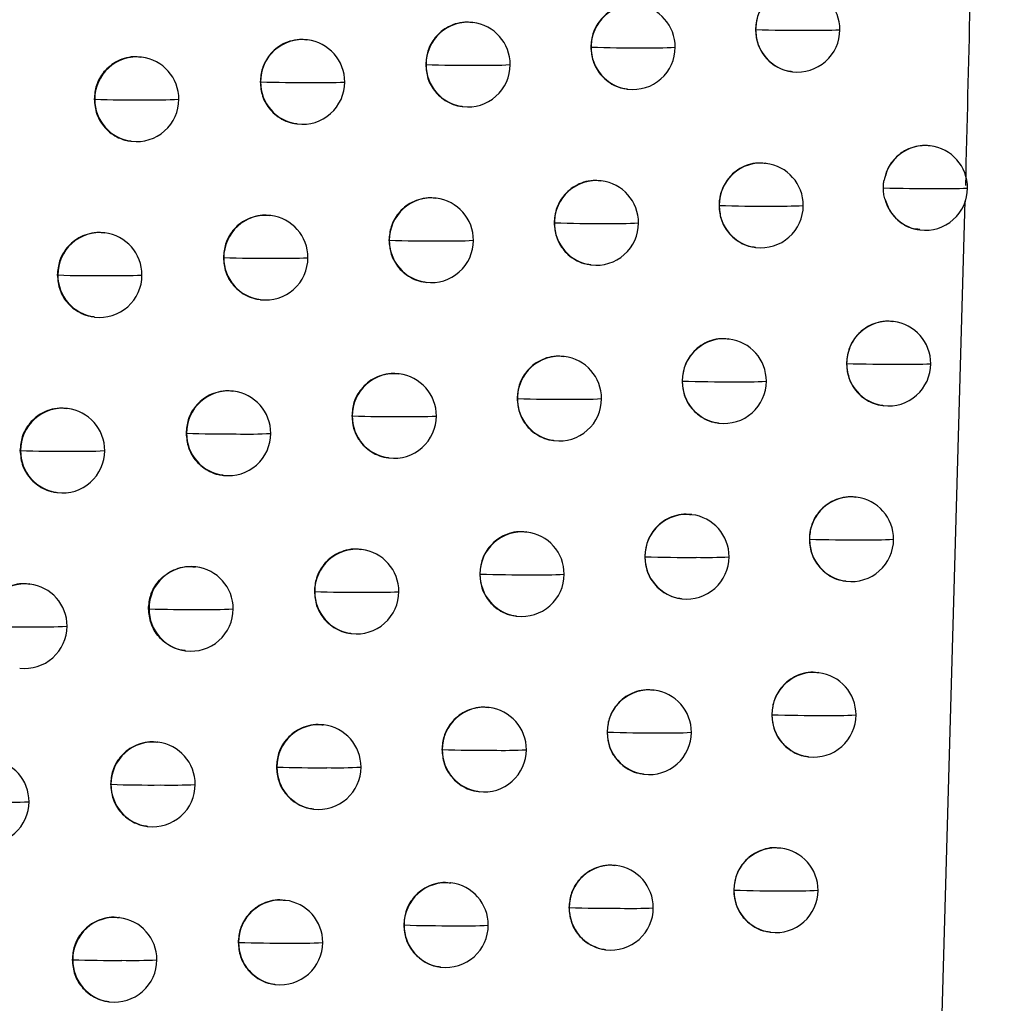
# Model space of a CAD drawing. Header units: millimetres. Extents: x 25 to 1229, y -261 to 1180.
# Tile 73 of 224: x 258 to 269, y 336 to 348. Entities that reach past the tile are written whole.
import ezdxf

# ---------------------------------------------------------------- set-up
doc = ezdxf.new("R2010")
doc.units = ezdxf.units.MM

msp = doc.modelspace()

# ---------------------------------------------------------------- linework, layer by layer
at = {"color": 7, "linetype": 'Continuous', "lineweight": 25}
for p, q in [((262.952, 347.809), (262.944, 347.81)), ((266.29, 347.724), (266.291, 347.724)), ((260.999, 347.604), (260.991, 347.605)), ((264.345, 347.518), (264.347, 347.518)), ((259.04, 347.399), (259.032, 347.4)), ((262.395, 347.313), (262.398, 347.312)), ((266.72, 347.229), (266.726, 347.228)), ((260.44, 347.108), (260.445, 347.107)), ((264.776, 347.022), (264.782, 347.022)), ((258.48, 346.904), (258.486, 346.903)), ((258.486, 346.903), (258.486, 346.903)), ((262.827, 346.817), (262.833, 346.816)), ((260.873, 346.612), (260.88, 346.611)), ((258.914, 346.407), (258.921, 346.406)), ((268.354, 346.352), (268.345, 346.354)), ((266.414, 346.146), (266.405, 346.147)), ((264.469, 345.94), (264.461, 345.941)), ((262.519, 345.734), (262.511, 345.735)), ((265.859, 345.649), (265.86, 345.649)), ((268.486, 335.845), (268.768, 345.704)), ((260.564, 345.529), (260.556, 345.53)), ((263.912, 345.444), (263.915, 345.443)), ((258.604, 345.325), (258.596, 345.326)), ((268.229, 345.36), (268.235, 345.36)), ((261.961, 345.238), (261.965, 345.238)), ((266.288, 345.154), (266.295, 345.153)), ((260.005, 345.033), (260.01, 345.033)), ((264.343, 344.948), (264.35, 344.947)), ((258.044, 344.829), (258.05, 344.828)), ((258.05, 344.828), (258.05, 344.829)), ((262.393, 344.742), (262.4, 344.741)), ((260.438, 344.537), (260.445, 344.536)), ((258.478, 344.333), (258.485, 344.332)), ((267.919, 344.278), (267.911, 344.279)), ((265.978, 344.072), (265.97, 344.073)), ((264.032, 343.866), (264.023, 343.867)), ((267.365, 343.782), (267.365, 343.782)), ((262.08, 343.66), (262.072, 343.661)), ((265.423, 343.576), (265.424, 343.575)), ((260.124, 343.456), (260.117, 343.457)), ((263.475, 343.37), (263.478, 343.369)), ((267.794, 343.286), (267.8, 343.285)), ((258.163, 343.251), (258.156, 343.252)), ((261.523, 343.164), (261.526, 343.164)), ((265.852, 343.08), (265.859, 343.079)), ((259.565, 342.96), (259.57, 342.959)), ((263.906, 342.874), (263.913, 342.873)), ((257.603, 342.756), (257.609, 342.755)), ((257.609, 342.755), (257.609, 342.755)), ((261.955, 342.668), (261.961, 342.668)), ((259.998, 342.464), (260.005, 342.463)), ((258.038, 342.259), (258.044, 342.259)), ((267.48, 342.205), (267.472, 342.206)), ((265.537, 341.999), (265.529, 342)), ((263.59, 341.793), (263.582, 341.794)), ((266.926, 341.709), (266.926, 341.709)), ((261.638, 341.588), (261.63, 341.589)), ((264.982, 341.503), (264.983, 341.502)), ((259.681, 341.383), (259.673, 341.384)), ((263.033, 341.297), (263.036, 341.297)), ((267.355, 341.213), (267.361, 341.212)), ((257.719, 341.179), (257.711, 341.18)), ((261.08, 341.092), (261.084, 341.091)), ((265.412, 341.007), (265.418, 341.006)), ((259.121, 340.887), (259.126, 340.887)), ((263.464, 340.801), (263.471, 340.8)), ((261.512, 340.596), (261.519, 340.595)), ((259.555, 340.391), (259.562, 340.39)), ((267.036, 340.133), (267.028, 340.134)), ((265.093, 339.927), (265.084, 339.928)), ((263.144, 339.721), (263.136, 339.722)), ((266.482, 339.637), (266.482, 339.636)), ((261.19, 339.516), (261.182, 339.517)), ((264.536, 339.43), (264.538, 339.43)), ((259.232, 339.311), (259.224, 339.312)), ((262.587, 339.225), (262.59, 339.225)), ((266.911, 339.141), (266.917, 339.14)), ((260.632, 339.02), (260.636, 339.019)), ((264.967, 338.935), (264.974, 338.934)), ((258.673, 338.816), (258.678, 338.815)), ((263.018, 338.729), (263.025, 338.728)), ((261.065, 338.524), (261.071, 338.523)), ((259.106, 338.319), (259.113, 338.318)), ((266.588, 338.062), (266.58, 338.063)), ((264.643, 337.856), (264.635, 337.857)), ((262.693, 337.65), (262.685, 337.651)), ((266.033, 337.565), (266.034, 337.565)), ((260.739, 337.445), (260.731, 337.446)), ((264.087, 337.359), (264.089, 337.359)), ((258.779, 337.241), (258.772, 337.242)), ((262.136, 337.154), (262.139, 337.154)), ((266.463, 337.07), (266.469, 337.069)), ((260.18, 336.949), (260.185, 336.949)), ((264.517, 336.863), (264.524, 336.863)), ((258.22, 336.745), (258.225, 336.744)), ((258.225, 336.744), (258.225, 336.744)), ((262.567, 336.658), (262.574, 336.657)), ((260.613, 336.453), (260.62, 336.452)), ((258.654, 336.249), (258.66, 336.248))]:
    msp.add_line(p, q, dxfattribs=at)
at = {"color": 7, "linetype": 'Continuous', "lineweight": 25, "flags": 128}
for points in [[(260.01, 345.033), (260.01, 345.033), (260.01, 345.033), (260.01, 345.033), (260.01, 345.033), (260.01, 345.033), (260.01, 345.033), (260.01, 345.033), (260.01, 345.033)], [(259.57, 342.959), (259.57, 342.959), (259.57, 342.959), (259.57, 342.959), (259.57, 342.959), (259.57, 342.959), (259.57, 342.959), (259.57, 342.959), (259.57, 342.959)], [(259.126, 340.887), (259.126, 340.887), (259.126, 340.887), (259.126, 340.887), (259.126, 340.887), (259.126, 340.887), (259.126, 340.887), (259.126, 340.887), (259.126, 340.887)], [(258.678, 338.815), (258.678, 338.815), (258.678, 338.815), (258.678, 338.815), (258.678, 338.815), (258.678, 338.815), (258.678, 338.815), (258.678, 338.815), (258.678, 338.815)]]:
    msp.add_lwpolyline(points, dxfattribs=at)
at = {"color": 7, "linetype": 'Continuous', "lineweight": 25}
for centre, radius, start, end in [((266.788, 347.727), 0.497, 83.4434, 180.2058), ((266.786, 347.724), 0.5, 359.8115, 83.1656), ((264.845, 347.52), 0.497, 83.4435, 180.2168), ((264.842, 347.518), 0.5, 359.8177, 83.1656), ((262.896, 347.315), 0.497, 83.4436, 180.2298), ((262.893, 347.312), 0.5, 359.828, 83.1656), ((266.794, 363.619), 15.902, 268.1887, 270.3989), ((266.796, 347.723), 0.505, 179.779, 179.8513), ((266.787, 347.72), 0.496, 179.5404, 262.9184), ((266.786, 347.724), 0.5, 263.1656, 359.8115), ((267.017, 353.368), 5.651, 268.8603, 272.7261), ((260.942, 347.11), 0.497, 83.4437, 180.2439), ((260.939, 347.107), 0.5, 359.8417, 83.1656), ((264.842, 362.529), 15.019, 268.1128, 270.4213), ((264.853, 347.517), 0.505, 179.79, 179.8513), ((264.844, 347.514), 0.496, 179.5403, 262.9184), ((264.842, 347.518), 0.5, 263.1656, 359.8177), ((265.067, 353.098), 5.589, 268.8276, 272.8224), ((258.983, 346.905), 0.497, 83.4438, 180.2584), ((258.98, 346.903), 0.5, 359.8581, 83.1656), ((262.885, 361.763), 14.459, 268.0712, 270.4361), ((262.904, 347.311), 0.505, 179.803, 179.8513), ((262.895, 347.308), 0.496, 179.5403, 262.9184), ((262.893, 347.312), 0.5, 263.1656, 359.828), ((263.111, 352.935), 5.631, 268.8169, 272.8666), ((260.923, 361.271), 14.171, 268.0641, 270.4432), ((260.95, 347.106), 0.505, 179.8171, 179.8513), ((260.941, 347.103), 0.496, 179.5403, 262.9184), ((260.939, 347.107), 0.5, 263.1656, 359.8417), ((261.151, 352.873), 5.774, 268.8274, 272.8597), ((258.957, 361.033), 14.138, 268.0914, 270.4422), ((258.982, 346.899), 0.496, 179.5403, 262.9185), ((258.98, 346.903), 0.5, 263.1656, 359.8581), ((259.186, 352.919), 6.024, 268.8585, 272.8025), ((268.297, 345.86), 0.496, 83.3673, 169.8649), ((268.294, 345.856), 0.5, 359.8098, 83.1656), ((266.357, 345.652), 0.497, 83.4434, 180.2082), ((266.354, 345.649), 0.5, 359.8122, 83.1656), ((264.412, 345.446), 0.497, 83.4435, 180.2196), ((264.409, 345.443), 0.5, 359.8192, 83.1656), ((268.309, 362.693), 16.844, 268.269, 270.3756), ((268.294, 345.856), 0.5, 263.1656, 359.8098), ((268.53, 351.614), 5.766, 268.897, 272.626), ((262.462, 345.24), 0.497, 83.4436, 180.2327), ((262.459, 345.238), 0.5, 359.8301, 83.1656), ((268.295, 345.85), 0.494, 194.5749, 263.0343), ((266.36, 361.245), 15.604, 268.1616, 270.4063), ((266.365, 345.648), 0.505, 179.7815, 179.8513), ((266.356, 345.645), 0.496, 179.5404, 262.9184), ((266.354, 345.649), 0.5, 263.1656, 359.8122), ((266.584, 351.252), 5.611, 268.847, 272.7624), ((260.507, 345.035), 0.497, 83.4437, 180.2468), ((260.504, 345.033), 0.5, 359.8442, 83.1656), ((264.407, 360.244), 14.808, 268.0934, 270.4269), ((264.42, 345.442), 0.505, 179.7928, 179.8513), ((264.411, 345.439), 0.496, 179.5403, 262.9184), ((264.409, 345.443), 0.5, 263.1656, 359.8192), ((264.633, 351.006), 5.571, 268.8191, 272.8471), ((258.547, 344.831), 0.497, 83.4438, 180.2612), ((258.544, 344.828), 0.5, 359.8608, 83.1656), ((262.449, 359.543), 14.313, 268.0588, 270.4402), ((262.47, 345.236), 0.505, 179.8059, 179.8513), ((262.461, 345.234), 0.496, 179.5403, 262.9184), ((262.459, 345.238), 0.5, 263.1656, 359.8301), ((262.676, 350.861), 5.631, 268.8127, 272.8811), ((260.487, 359.103), 14.078, 268.058, 270.4457), ((260.506, 345.029), 0.496, 179.5403, 262.9184), ((260.504, 345.033), 0.5, 263.1656, 359.8442), ((260.715, 350.815), 5.79, 268.8269, 272.8651), ((258.519, 358.91), 14.09, 268.091, 270.4433), ((258.546, 344.825), 0.496, 179.5403, 262.9185), ((258.544, 344.828), 0.5, 263.1656, 359.8608), ((258.749, 350.876), 6.056, 268.8611, 272.7998), ((267.863, 343.784), 0.497, 83.4433, 180.2013), ((267.86, 343.782), 0.5, 359.8097, 83.1656), ((265.921, 343.578), 0.497, 83.4434, 180.2108), ((265.918, 343.575), 0.5, 359.8131, 83.1656), ((263.975, 343.372), 0.497, 83.4435, 180.2224), ((263.972, 343.369), 0.5, 359.8209, 83.1656), ((267.872, 360.17), 16.395, 268.2301, 270.3873), ((267.871, 343.781), 0.505, 179.7746, 179.8513), ((267.862, 343.778), 0.496, 179.5404, 262.9184), ((267.86, 343.782), 0.5, 263.1656, 359.8097), ((268.094, 349.477), 5.703, 268.8797, 272.6718), ((262.024, 343.166), 0.497, 83.4436, 180.2356), ((262.021, 343.164), 0.5, 359.8324, 83.1656), ((265.922, 358.898), 15.33, 268.1363, 270.4133), ((265.929, 343.574), 0.505, 179.784, 179.8513), ((265.92, 343.571), 0.496, 179.5404, 262.9184), ((265.918, 343.575), 0.5, 263.1656, 359.8131), ((266.146, 349.144), 5.577, 268.8349, 272.7959), ((260.068, 342.962), 0.497, 83.4437, 180.2497), ((260.065, 342.959), 0.5, 359.8468, 83.1656), ((263.968, 357.976), 14.615, 268.0755, 270.4323), ((263.983, 343.368), 0.505, 179.7956, 179.8513), ((263.974, 343.365), 0.496, 179.5403, 262.9184), ((263.972, 343.369), 0.5, 263.1656, 359.8209), ((264.194, 348.919), 5.558, 268.8117, 272.8696), ((258.107, 342.757), 0.497, 83.4438, 180.2638), ((258.104, 342.755), 0.5, 359.8635, 83.1656), ((262.009, 357.337), 14.181, 268.0478, 270.4439), ((262.032, 343.163), 0.505, 179.8088, 179.8513), ((262.023, 343.16), 0.496, 179.5403, 262.9184), ((262.021, 343.164), 0.5, 263.1656, 359.8324), ((262.236, 348.791), 5.635, 268.8093, 272.8935), ((260.046, 356.946), 13.995, 268.0531, 270.448), ((260.067, 342.955), 0.496, 179.5403, 262.9184), ((260.065, 342.959), 0.5, 263.1656, 359.8468), ((260.274, 348.76), 5.81, 268.827, 272.8687), ((258.077, 356.797), 14.05, 268.0917, 270.4441), ((258.106, 342.751), 0.496, 179.5403, 262.9185), ((258.104, 342.755), 0.5, 263.1656, 359.8635), ((258.307, 348.838), 6.091, 268.8642, 272.7956), ((267.423, 341.711), 0.497, 83.4434, 180.2035), ((267.421, 341.709), 0.5, 359.8098, 83.1656), ((265.481, 341.505), 0.497, 83.4434, 180.2134), ((265.478, 341.502), 0.5, 359.8142, 83.1656), ((263.533, 341.299), 0.497, 83.4435, 180.2253), ((263.53, 341.297), 0.5, 359.8227, 83.1656), ((267.43, 357.744), 16.043, 268.1987, 270.3956), ((267.431, 341.707), 0.505, 179.7767, 179.8513), ((267.422, 341.705), 0.496, 179.5404, 262.9184), ((267.421, 341.709), 0.5, 263.1656, 359.8098), ((267.653, 347.349), 5.648, 268.8636, 272.7146), ((261.581, 341.094), 0.497, 83.4436, 180.2386), ((261.578, 341.091), 0.5, 359.8347, 83.1656), ((265.48, 356.573), 15.079, 268.1128, 270.4199), ((265.489, 341.501), 0.505, 179.7866, 179.8513), ((265.48, 341.498), 0.496, 179.5403, 262.9184), ((265.478, 341.502), 0.5, 263.1656, 359.8142), ((265.704, 347.042), 5.548, 268.8239, 272.8268), ((259.624, 340.889), 0.497, 83.4437, 180.2525), ((259.621, 340.887), 0.5, 359.8494, 83.1656), ((263.525, 355.726), 14.437, 268.0592, 270.4372), ((263.541, 341.295), 0.505, 179.7985, 179.8513), ((263.532, 341.293), 0.496, 179.5403, 262.9184), ((263.53, 341.297), 0.5, 263.1656, 359.8227), ((263.751, 346.837), 5.549, 268.8051, 272.8897), ((257.662, 340.685), 0.497, 83.4438, 180.2665), ((257.659, 340.683), 0.5, 359.8663, 83.1656), ((261.565, 355.144), 14.061, 268.0381, 270.4473), ((261.589, 341.09), 0.505, 179.8117, 179.8513), ((261.58, 341.087), 0.496, 179.5403, 262.9184), ((261.578, 341.091), 0.5, 263.1656, 359.8347), ((261.792, 346.725), 5.643, 268.8067, 272.9041), ((259.6, 354.801), 13.922, 268.0494, 270.4499), ((259.623, 340.883), 0.496, 179.5403, 262.9184), ((259.621, 340.887), 0.5, 263.1656, 359.8494), ((259.829, 346.71), 5.832, 268.8278, 272.8706), ((257.631, 354.693), 14.018, 268.0934, 270.4446), ((257.659, 340.683), 0.5, 263.1656, 359.8663), ((257.861, 346.802), 6.128, 268.8679, 272.7901), ((266.98, 339.639), 0.497, 83.4434, 180.2058), ((266.977, 339.636), 0.5, 359.8102, 83.1656), ((265.036, 339.433), 0.497, 83.4435, 180.2161), ((265.033, 339.43), 0.5, 359.8155, 83.1656), ((263.087, 339.227), 0.497, 83.4436, 180.2282), ((263.084, 339.225), 0.5, 359.8247, 83.1656), ((266.985, 355.349), 15.72, 268.1693, 270.4035), ((266.988, 339.635), 0.505, 179.779, 179.8513), ((266.979, 339.632), 0.496, 179.5404, 262.9184), ((266.977, 339.636), 0.5, 263.1656, 359.8102), ((267.208, 345.229), 5.601, 268.8489, 272.7544), ((261.134, 339.022), 0.497, 83.4437, 180.2415), ((261.131, 339.019), 0.5, 359.8371, 83.1656), ((265.033, 354.271), 14.848, 268.0909, 270.4261), ((265.044, 339.429), 0.505, 179.7893, 179.8513), ((265.035, 339.426), 0.496, 179.5403, 262.9184), ((265.033, 339.43), 0.5, 263.1656, 359.8155), ((265.258, 344.946), 5.524, 268.814, 272.8552), ((259.175, 338.817), 0.497, 83.4438, 180.2554), ((259.173, 338.815), 0.5, 359.8521, 83.1656), ((263.077, 353.492), 14.275, 268.0444, 270.4418), ((263.095, 339.223), 0.505, 179.8014, 179.8513), ((263.086, 339.221), 0.496, 179.5403, 262.9184), ((263.084, 339.225), 0.5, 263.1656, 359.8247), ((263.303, 344.759), 5.543, 268.7995, 272.9077), ((257.21, 338.611), 0.5, 359.8691, 83.1656), ((261.116, 352.963), 13.952, 268.0297, 270.4504), ((261.142, 339.018), 0.505, 179.8147, 179.8513), ((261.133, 339.015), 0.496, 179.5403, 262.9184), ((261.131, 339.019), 0.5, 263.1656, 359.8371), ((261.344, 344.664), 5.653, 268.8048, 272.9127), ((259.15, 352.665), 13.858, 268.0469, 270.4515), ((259.174, 338.811), 0.496, 179.5403, 262.9185), ((259.173, 338.815), 0.5, 263.1656, 359.8521), ((259.379, 344.663), 5.857, 268.8292, 272.871), ((257.21, 338.611), 0.5, 263.1656, 359.8691), ((257.41, 344.771), 6.168, 268.8721, 272.7832), ((266.531, 337.568), 0.497, 83.4434, 180.2082), ((266.529, 337.565), 0.5, 359.8108, 83.1656), ((264.586, 337.362), 0.497, 83.4435, 180.2188), ((264.583, 337.359), 0.5, 359.8169, 83.1656), ((262.636, 337.156), 0.497, 83.4436, 180.2311), ((262.634, 337.154), 0.5, 359.8267, 83.1656), ((266.534, 352.982), 15.424, 268.1417, 270.411), ((266.539, 337.564), 0.505, 179.7814, 179.8513), ((266.53, 337.561), 0.496, 179.5404, 262.9184), ((266.529, 337.565), 0.5, 263.1656, 359.8108), ((266.758, 343.116), 5.559, 268.8353, 272.7915), ((260.682, 336.951), 0.497, 83.4437, 180.2444), ((260.679, 336.949), 0.5, 359.8396, 83.1656), ((264.582, 351.988), 14.636, 268.0707, 270.432), ((264.594, 337.358), 0.505, 179.792, 179.8513), ((264.585, 337.355), 0.496, 179.5403, 262.9184), ((264.583, 337.359), 0.5, 263.1656, 359.8169), ((264.807, 342.855), 5.505, 268.805, 272.881), ((258.723, 336.747), 0.497, 83.4438, 180.2581), ((258.72, 336.744), 0.5, 359.8548, 83.1656), ((262.624, 351.272), 14.126, 268.031, 270.4461), ((262.644, 337.152), 0.505, 179.8043, 179.8513), ((262.635, 337.15), 0.496, 179.5403, 262.9184), ((262.634, 337.154), 0.5, 263.1656, 359.8267), ((262.851, 342.686), 5.542, 268.7947, 272.9235), ((260.663, 350.795), 13.854, 268.0225, 270.4532), ((260.69, 336.947), 0.505, 179.8176, 179.8513), ((260.681, 336.945), 0.496, 179.5403, 262.9184), ((260.679, 336.949), 0.5, 263.1656, 359.8396), ((260.89, 342.607), 5.667, 268.8037, 272.9195), ((258.696, 350.539), 13.803, 268.0454, 270.4529), ((258.722, 336.74), 0.496, 179.5403, 262.9185), ((258.72, 336.744), 0.5, 263.1656, 359.8548), ((258.925, 342.621), 5.885, 268.8312, 272.8698)]:
    msp.add_arc(centre, radius, start, end, dxfattribs=at)
for points, knots in [([(250.228, 337.799), (250.443, 338.782), (250.873, 340.744), (251.504, 343.68), (252.124, 346.602), (252.731, 349.51), (253.327, 352.404), (253.911, 355.283), (254.483, 358.147), (255.044, 360.997), (255.593, 363.833), (256.131, 366.654), (256.658, 369.46), (257.174, 372.252), (257.679, 375.029), (258.174, 377.791), (258.657, 380.539), (259.131, 383.272), (259.594, 385.99), (260.046, 388.693), (260.489, 391.381), (260.922, 394.054), (261.345, 396.712), (261.758, 399.356), (262.162, 401.984), (262.557, 404.597), (262.942, 407.195), (263.318, 409.779), (263.685, 412.347), (264.043, 414.899), (264.276, 416.596), (264.392, 417.442)], [0, 0, 0, 0, 0.037324, 0.074443, 0.111358, 0.148069, 0.184577, 0.220881, 0.256981, 0.292878, 0.328572, 0.364063, 0.399351, 0.434437, 0.46932, 0.504, 0.538478, 0.572754, 0.606828, 0.6407, 0.67437, 0.707838, 0.741105, 0.774171, 0.807035, 0.839698, 0.87216, 0.904421, 0.936481, 0.968341, 1, 1, 1, 1]), ([(268.773, 345.884), (268.808, 347.312), (268.876, 350.11), (268.964, 354.221), (269.038, 358.16), (269.1, 361.926), (269.149, 365.52), (269.186, 368.941), (269.211, 372.189), (269.226, 375.265), (269.228, 377.258), (269.228, 378.226)], [0, 0, 0, 0, 0.132465, 0.259593, 0.381382, 0.497832, 0.608944, 0.714716, 0.81515, 0.910244, 1, 1, 1, 1]), ([(266.836, 348.218), (266.817, 348.221), (266.76, 348.23), (266.664, 348.215), (266.558, 348.175), (266.469, 348.116), (266.379, 348.023), (266.306, 347.89), (266.295, 347.777), (266.29, 347.724)], [0, 0, 0, 0, 0.0696226, 0.2132429, 0.3491001, 0.4771963, 0.5975355, 0.8140569, 1, 1, 1, 1]), ([(264.893, 348.012), (264.874, 348.015), (264.816, 348.024), (264.72, 348.008), (264.615, 347.97), (264.525, 347.91), (264.435, 347.817), (264.361, 347.685), (264.35, 347.571), (264.345, 347.518)], [0, 0, 0, 0, 0.0695415, 0.2125259, 0.3479386, 0.4757794, 0.5960495, 0.8129717, 1, 1, 1, 1]), ([(262.944, 347.806), (262.925, 347.809), (262.867, 347.818), (262.771, 347.803), (262.666, 347.764), (262.577, 347.705), (262.486, 347.613), (262.411, 347.48), (262.4, 347.366), (262.395, 347.313)], [0, 0, 0, 0, 0.069483, 0.211755, 0.346667, 0.474216, 0.594401, 0.811758, 1, 1, 1, 1]), ([(266.29, 347.724), (266.295, 347.67), (266.306, 347.554), (266.382, 347.421), (266.473, 347.329), (266.561, 347.273), (266.646, 347.238), (266.701, 347.234), (266.72, 347.232)], [0, 0, 0, 0, 0.224234, 0.478607, 0.617818, 0.764697, 0.919252, 1, 1, 1, 1]), ([(260.99, 347.601), (260.971, 347.604), (260.914, 347.613), (260.818, 347.598), (260.713, 347.56), (260.623, 347.501), (260.532, 347.409), (260.456, 347.276), (260.445, 347.161), (260.44, 347.108)], [0, 0, 0, 0, 0.069442, 0.210794, 0.345053, 0.472218, 0.592285, 0.810188, 1, 1, 1, 1]), ([(264.345, 347.518), (264.35, 347.463), (264.361, 347.347), (264.438, 347.214), (264.529, 347.122), (264.618, 347.066), (264.702, 347.032), (264.757, 347.027), (264.776, 347.026)], [0, 0, 0, 0, 0.225876, 0.480811, 0.61988, 0.766327, 0.920155, 1, 1, 1, 1]), ([(259.031, 347.396), (259.012, 347.4), (258.955, 347.409), (258.86, 347.394), (258.755, 347.357), (258.666, 347.299), (258.573, 347.207), (258.496, 347.074), (258.485, 346.958), (258.48, 346.904)], [0, 0, 0, 0, 0.069416, 0.209052, 0.342089, 0.468526, 0.588358, 0.807254, 1, 1, 1, 1]), ([(262.395, 347.313), (262.4, 347.257), (262.411, 347.14), (262.489, 347.006), (262.582, 346.915), (262.67, 346.86), (262.754, 346.826), (262.809, 346.822), (262.827, 346.82)], [0, 0, 0, 0, 0.228777, 0.484692, 0.623518, 0.769223, 0.92181, 1, 1, 1, 1]), ([(260.44, 347.108), (260.445, 347.051), (260.457, 346.932), (260.537, 346.797), (260.631, 346.707), (260.719, 346.653), (260.802, 346.621), (260.855, 346.616), (260.873, 346.615)], [0, 0, 0, 0, 0.2343849, 0.4921843, 0.6305467, 0.7748393, 0.9250625, 1, 1, 1, 1]), ([(258.48, 346.904), (258.486, 346.844), (258.498, 346.72), (258.585, 346.584), (258.68, 346.496), (258.768, 346.445), (258.848, 346.415), (258.898, 346.411), (258.914, 346.41)], [0, 0, 0, 0, 0.247593, 0.509825, 0.647103, 0.788091, 0.932788, 1, 1, 1, 1]), ([(268.345, 346.351), (268.337, 346.353), (268.291, 346.362), (268.211, 346.353), (268.097, 346.322), (267.974, 346.25), (267.858, 346.121), (267.825, 346.004), (267.808, 345.947)], [0, 0, 0, 0, 0.035256, 0.191805, 0.324595, 0.518246, 0.767886, 1, 1, 1, 1]), ([(266.405, 346.143), (266.386, 346.146), (266.328, 346.155), (266.232, 346.14), (266.127, 346.101), (266.038, 346.041), (265.948, 345.948), (265.874, 345.816), (265.864, 345.702), (265.859, 345.649)], [0, 0, 0, 0, 0.0696, 0.213089, 0.348854, 0.476899, 0.597225, 0.813832, 1, 1, 1, 1]), ([(264.46, 345.937), (264.441, 345.94), (264.384, 345.949), (264.287, 345.934), (264.182, 345.895), (264.093, 345.835), (264.002, 345.743), (263.928, 345.61), (263.917, 345.496), (263.912, 345.444)], [0, 0, 0, 0, 0.069525, 0.212371, 0.347686, 0.475471, 0.595725, 0.812735, 1, 1, 1, 1]), ([(267.8, 345.857), (267.8, 345.872), (267.801, 345.902), (267.806, 345.932), (267.808, 345.947)], [0, 0, 0, 0, 0.500053, 1, 1, 1, 1]), ([(267.817, 345.726), (267.812, 345.747), (267.802, 345.79), (267.801, 345.835), (267.8, 345.857)], [0, 0, 0, 0, 0.500072, 1, 1, 1, 1]), ([(262.51, 345.731), (262.491, 345.734), (262.434, 345.744), (262.338, 345.728), (262.232, 345.69), (262.143, 345.631), (262.052, 345.538), (261.977, 345.406), (261.966, 345.291), (261.961, 345.238)], [0, 0, 0, 0, 0.069472, 0.211582, 0.346379, 0.473861, 0.594026, 0.811482, 1, 1, 1, 1]), ([(267.817, 345.726), (267.836, 345.673), (267.876, 345.564), (267.994, 345.449), (268.116, 345.377), (268.197, 345.372), (268.23, 345.37)], [0, 0, 0, 0, 0.281779, 0.583212, 0.828835, 1, 1, 1, 1]), ([(265.859, 345.649), (265.864, 345.595), (265.874, 345.479), (265.95, 345.346), (266.041, 345.254), (266.13, 345.198), (266.215, 345.163), (266.27, 345.159), (266.289, 345.157)], [0, 0, 0, 0, 0.224443, 0.478889, 0.61808, 0.7649, 0.919356, 1, 1, 1, 1]), ([(260.555, 345.526), (260.536, 345.53), (260.479, 345.539), (260.383, 345.523), (260.278, 345.486), (260.188, 345.427), (260.097, 345.335), (260.021, 345.202), (260.01, 345.087), (260.005, 345.033)], [0, 0, 0, 0, 0.069436, 0.210551, 0.344643, 0.471708, 0.591743, 0.809784, 1, 1, 1, 1]), ([(263.912, 345.444), (263.917, 345.389), (263.928, 345.272), (264.005, 345.139), (264.097, 345.047), (264.185, 344.991), (264.27, 344.957), (264.325, 344.953), (264.344, 344.951)], [0, 0, 0, 0, 0.226247, 0.481307, 0.620345, 0.766694, 0.920358, 1, 1, 1, 1]), ([(258.596, 345.322), (258.577, 345.325), (258.52, 345.335), (258.424, 345.319), (258.32, 345.282), (258.231, 345.225), (258.138, 345.134), (258.06, 345), (258.049, 344.884), (258.044, 344.829)], [0, 0, 0, 0, 0.069412, 0.208433, 0.341033, 0.467208, 0.586954, 0.806203, 1, 1, 1, 1]), ([(261.961, 345.238), (261.966, 345.183), (261.977, 345.065), (262.056, 344.931), (262.148, 344.84), (262.237, 344.785), (262.321, 344.751), (262.375, 344.747), (262.393, 344.745)], [0, 0, 0, 0, 0.229471, 0.48562, 0.624388, 0.769916, 0.922206, 1, 1, 1, 1]), ([(260.005, 345.033), (260.01, 344.976), (260.022, 344.856), (260.103, 344.722), (260.197, 344.632), (260.285, 344.579), (260.368, 344.546), (260.421, 344.542), (260.438, 344.54)], [0, 0, 0, 0, 0.235859, 0.494153, 0.6323936, 0.7763158, 0.9259197, 1, 1, 1, 1]), ([(258.044, 344.829), (258.05, 344.768), (258.063, 344.643), (258.151, 344.506), (258.247, 344.42), (258.335, 344.37), (258.413, 344.341), (258.463, 344.337), (258.478, 344.336)], [0, 0, 0, 0, 0.251788, 0.515429, 0.652364, 0.792303, 0.935247, 1, 1, 1, 1]), ([(267.91, 344.276), (267.892, 344.279), (267.834, 344.288), (267.741, 344.273), (267.621, 344.229), (267.52, 344.155), (267.444, 344.06), (267.382, 343.943), (267.372, 343.846), (267.365, 343.782)], [0, 0, 0, 0, 0.069689, 0.213498, 0.339082, 0.534819, 0.656196, 0.774338, 1, 1, 1, 1]), ([(265.969, 344.069), (265.95, 344.072), (265.893, 344.081), (265.796, 344.066), (265.691, 344.027), (265.602, 343.967), (265.512, 343.874), (265.438, 343.742), (265.427, 343.628), (265.423, 343.576)], [0, 0, 0, 0, 0.069579, 0.212934, 0.348608, 0.4766, 0.596912, 0.813605, 1, 1, 1, 1]), ([(264.023, 343.863), (264.004, 343.866), (263.946, 343.875), (263.85, 343.86), (263.745, 343.821), (263.656, 343.762), (263.565, 343.669), (263.49, 343.537), (263.48, 343.423), (263.475, 343.37)], [0, 0, 0, 0, 0.069511, 0.212213, 0.347428, 0.475155, 0.595393, 0.812491, 1, 1, 1, 1]), ([(267.365, 343.782), (267.372, 343.718), (267.382, 343.62), (267.443, 343.504), (267.519, 343.407), (267.622, 343.336), (267.724, 343.295), (267.776, 343.291), (267.794, 343.29)], [0, 0, 0, 0, 0.263833, 0.400834, 0.540865, 0.776535, 0.920501, 1, 1, 1, 1]), ([(262.072, 343.658), (262.053, 343.661), (261.995, 343.67), (261.899, 343.655), (261.794, 343.616), (261.705, 343.557), (261.613, 343.465), (261.538, 343.332), (261.528, 343.218), (261.523, 343.164)], [0, 0, 0, 0, 0.0694623, 0.2113996, 0.3460748, 0.4734852, 0.5936289, 0.8111873, 1, 1, 1, 1]), ([(265.423, 343.576), (265.427, 343.521), (265.438, 343.405), (265.514, 343.272), (265.605, 343.18), (265.694, 343.124), (265.779, 343.089), (265.834, 343.085), (265.853, 343.083)], [0, 0, 0, 0, 0.2246761, 0.4792025, 0.6183731, 0.7651285, 0.9194758, 1, 1, 1, 1]), ([(260.116, 343.453), (260.097, 343.456), (260.04, 343.465), (259.944, 343.45), (259.839, 343.412), (259.749, 343.354), (259.657, 343.262), (259.581, 343.129), (259.57, 343.014), (259.565, 342.96)], [0, 0, 0, 0, 0.06943, 0.210276, 0.344176, 0.471128, 0.591127, 0.809324, 1, 1, 1, 1]), ([(263.475, 343.37), (263.48, 343.315), (263.491, 343.198), (263.568, 343.065), (263.66, 342.973), (263.748, 342.918), (263.833, 342.883), (263.888, 342.879), (263.906, 342.877)], [0, 0, 0, 0, 0.226662, 0.481865, 0.620866, 0.767107, 0.920589, 1, 1, 1, 1]), ([(258.155, 343.249), (258.136, 343.252), (258.079, 343.261), (257.985, 343.246), (257.881, 343.21), (257.791, 343.152), (257.698, 343.061), (257.62, 342.928), (257.609, 342.811), (257.603, 342.756)], [0, 0, 0, 0, 0.069409, 0.207573, 0.339561, 0.46537, 0.584996, 0.804736, 1, 1, 1, 1]), ([(261.523, 343.164), (261.528, 343.109), (261.539, 342.991), (261.618, 342.857), (261.71, 342.766), (261.799, 342.711), (261.883, 342.678), (261.937, 342.673), (261.955, 342.672)], [0, 0, 0, 0, 0.230262, 0.486677, 0.625379, 0.770707, 0.92266, 1, 1, 1, 1]), ([(259.565, 342.96), (259.571, 342.902), (259.583, 342.782), (259.664, 342.647), (259.758, 342.558), (259.847, 342.504), (259.929, 342.472), (259.982, 342.468), (259.999, 342.467)], [0, 0, 0, 0, 0.237601, 0.496479, 0.634576, 0.778061, 0.926935, 1, 1, 1, 1]), ([(257.603, 342.756), (257.61, 342.693), (257.623, 342.567), (257.731, 342.4), (257.867, 342.306), (257.975, 342.267), (258.023, 342.263), (258.038, 342.262)], [0, 0, 0, 0, 0.257566, 0.523392, 0.797477, 0.938347, 1, 1, 1, 1]), ([(267.471, 342.202), (267.452, 342.206), (267.395, 342.215), (267.299, 342.199), (267.193, 342.16), (267.104, 342.1), (267.014, 342.007), (266.941, 341.875), (266.93, 341.761), (266.926, 341.709)], [0, 0, 0, 0, 0.069654, 0.213485, 0.34949, 0.477672, 0.598035, 0.814423, 1, 1, 1, 1]), ([(265.529, 341.996), (265.51, 341.999), (265.452, 342.008), (265.356, 341.993), (265.251, 341.954), (265.161, 341.894), (265.071, 341.801), (264.997, 341.669), (264.987, 341.555), (264.982, 341.503)], [0, 0, 0, 0, 0.0695596, 0.21278, 0.348359, 0.476297, 0.5965957, 0.8133745, 1, 1, 1, 1]), ([(263.581, 341.79), (263.562, 341.793), (263.505, 341.803), (263.409, 341.787), (263.303, 341.748), (263.214, 341.689), (263.123, 341.596), (263.049, 341.464), (263.038, 341.35), (263.033, 341.297)], [0, 0, 0, 0, 0.069497, 0.212051, 0.347162, 0.474828, 0.595049, 0.812238, 1, 1, 1, 1]), ([(266.926, 341.709), (266.931, 341.654), (266.941, 341.539), (267.017, 341.406), (267.108, 341.314), (267.196, 341.258), (267.281, 341.223), (267.336, 341.218), (267.355, 341.216)], [0, 0, 0, 0, 0.22367, 0.47785, 0.617108, 0.764132, 0.918931, 1, 1, 1, 1]), ([(261.629, 341.585), (261.61, 341.588), (261.553, 341.597), (261.457, 341.582), (261.351, 341.544), (261.262, 341.485), (261.171, 341.392), (261.095, 341.26), (261.084, 341.145), (261.08, 341.092)], [0, 0, 0, 0, 0.069454, 0.211206, 0.34575, 0.473083, 0.593203, 0.810871, 1, 1, 1, 1]), ([(264.982, 341.503), (264.987, 341.448), (264.997, 341.332), (265.074, 341.199), (265.165, 341.107), (265.253, 341.051), (265.338, 341.016), (265.393, 341.012), (265.412, 341.01)], [0, 0, 0, 0, 0.224936, 0.479552, 0.6187, 0.765384, 0.919612, 1, 1, 1, 1]), ([(259.121, 340.887), (259.126, 340.941), (259.137, 341.056), (259.214, 341.189), (259.306, 341.281), (259.395, 341.34), (259.5, 341.377), (259.595, 341.393), (259.653, 341.383), (259.672, 341.38)], [0, 0, 0, 0, 0.191156, 0.409402, 0.52926, 0.655961, 0.789502, 0.929877, 1, 1, 1, 1]), ([(257.71, 341.176), (257.691, 341.179), (257.635, 341.189), (257.541, 341.174), (257.437, 341.138), (257.348, 341.081), (257.255, 340.991), (257.175, 340.857), (257.164, 340.739), (257.158, 340.683)], [0, 0, 0, 0, 0.069406, 0.20626, 0.337314, 0.462563, 0.582006, 0.802495, 1, 1, 1, 1]), ([(263.033, 341.297), (263.038, 341.242), (263.049, 341.125), (263.126, 340.991), (263.218, 340.9), (263.307, 340.845), (263.391, 340.81), (263.446, 340.806), (263.465, 340.804)], [0, 0, 0, 0, 0.227131, 0.482492, 0.621453, 0.767573, 0.920852, 1, 1, 1, 1]), ([(261.08, 341.092), (261.085, 341.036), (261.096, 340.917), (261.175, 340.783), (261.268, 340.693), (261.356, 340.638), (261.44, 340.605), (261.494, 340.6), (261.512, 340.599)], [0, 0, 0, 0, 0.23117, 0.487891, 0.626517, 0.771615, 0.923184, 1, 1, 1, 1]), ([(259.555, 340.394), (259.538, 340.395), (259.486, 340.4), (259.404, 340.431), (259.316, 340.484), (259.222, 340.573), (259.139, 340.708), (259.127, 340.829), (259.121, 340.887)], [0, 0, 0, 0, 0.071192, 0.219336, 0.362425, 0.500461, 0.760209, 1, 1, 1, 1]), ([(267.028, 340.13), (267.009, 340.133), (266.951, 340.143), (266.855, 340.127), (266.749, 340.088), (266.66, 340.028), (266.57, 339.935), (266.497, 339.803), (266.486, 339.689), (266.482, 339.637)], [0, 0, 0, 0, 0.069619, 0.21332, 0.349235, 0.477366, 0.597717, 0.814195, 1, 1, 1, 1]), ([(265.084, 339.924), (265.065, 339.927), (265.007, 339.936), (264.911, 339.921), (264.806, 339.882), (264.716, 339.822), (264.626, 339.729), (264.552, 339.597), (264.541, 339.483), (264.536, 339.43)], [0, 0, 0, 0, 0.069542, 0.212625, 0.348107, 0.47599, 0.596274, 0.81314, 1, 1, 1, 1]), ([(263.135, 339.718), (263.116, 339.721), (263.059, 339.731), (262.963, 339.715), (262.857, 339.677), (262.768, 339.617), (262.677, 339.525), (262.602, 339.392), (262.591, 339.278), (262.587, 339.225)], [0, 0, 0, 0, 0.069485, 0.211885, 0.346887, 0.47449, 0.594692, 0.811975, 1, 1, 1, 1]), ([(266.482, 339.637), (266.487, 339.582), (266.497, 339.466), (266.573, 339.333), (266.664, 339.242), (266.752, 339.185), (266.837, 339.15), (266.892, 339.146), (266.912, 339.144)], [0, 0, 0, 0, 0.223835, 0.478074, 0.617316, 0.764291, 0.919008, 1, 1, 1, 1]), ([(261.182, 339.513), (261.163, 339.516), (261.105, 339.526), (261.01, 339.51), (260.904, 339.472), (260.815, 339.413), (260.723, 339.321), (260.648, 339.188), (260.637, 339.073), (260.632, 339.02)], [0, 0, 0, 0, 0.069446, 0.210996, 0.345398, 0.472646, 0.59274, 0.810528, 1, 1, 1, 1]), ([(264.536, 339.43), (264.541, 339.376), (264.552, 339.259), (264.629, 339.126), (264.72, 339.035), (264.809, 338.979), (264.893, 338.944), (264.948, 338.94), (264.967, 338.938)], [0, 0, 0, 0, 0.225227, 0.479944, 0.619065, 0.765672, 0.919769, 1, 1, 1, 1]), ([(259.224, 339.308), (259.205, 339.312), (259.148, 339.321), (259.052, 339.306), (258.947, 339.268), (258.858, 339.21), (258.766, 339.118), (258.689, 338.985), (258.678, 338.87), (258.673, 338.816)], [0, 0, 0, 0, 0.069419, 0.209576, 0.342985, 0.469644, 0.589549, 0.808145, 1, 1, 1, 1]), ([(262.587, 339.225), (262.592, 339.17), (262.602, 339.053), (262.68, 338.919), (262.772, 338.828), (262.861, 338.772), (262.945, 338.738), (263, 338.734), (263.019, 338.732)], [0, 0, 0, 0, 0.22766, 0.4832, 0.622117, 0.7681, 0.921151, 1, 1, 1, 1]), ([(260.632, 339.02), (260.637, 338.964), (260.648, 338.845), (260.728, 338.711), (260.821, 338.621), (260.91, 338.566), (260.993, 338.533), (261.047, 338.529), (261.065, 338.527)], [0, 0, 0, 0, 0.23222, 0.489293, 0.627832, 0.772665, 0.923791, 1, 1, 1, 1]), ([(258.673, 338.816), (258.678, 338.757), (258.691, 338.635), (258.774, 338.499), (258.869, 338.411), (258.957, 338.359), (259.038, 338.328), (259.09, 338.324), (259.107, 338.322)], [0, 0, 0, 0, 0.2422105, 0.5026349, 0.6403532, 0.7826843, 0.9296282, 1, 1, 1, 1]), ([(266.579, 338.059), (266.561, 338.062), (266.503, 338.071), (266.407, 338.056), (266.301, 338.016), (266.212, 337.957), (266.122, 337.864), (266.048, 337.731), (266.038, 337.618), (266.033, 337.565)], [0, 0, 0, 0, 0.069597, 0.213163, 0.348985, 0.477064, 0.597402, 0.813966, 1, 1, 1, 1]), ([(264.634, 337.853), (264.615, 337.856), (264.558, 337.865), (264.462, 337.85), (264.356, 337.811), (264.267, 337.751), (264.176, 337.659), (264.102, 337.526), (264.092, 337.412), (264.087, 337.359)], [0, 0, 0, 0, 0.069526, 0.212467, 0.347851, 0.475677, 0.595945, 0.812899, 1, 1, 1, 1]), ([(262.685, 337.647), (262.666, 337.65), (262.608, 337.66), (262.512, 337.644), (262.407, 337.606), (262.317, 337.547), (262.226, 337.454), (262.151, 337.321), (262.141, 337.207), (262.136, 337.154)], [0, 0, 0, 0, 0.069474, 0.211712, 0.3466, 0.474136, 0.594319, 0.811699, 1, 1, 1, 1]), ([(266.033, 337.565), (266.038, 337.511), (266.048, 337.395), (266.124, 337.262), (266.215, 337.17), (266.304, 337.114), (266.389, 337.079), (266.444, 337.075), (266.463, 337.073)], [0, 0, 0, 0, 0.22402, 0.478323, 0.617548, 0.764471, 0.919099, 1, 1, 1, 1]), ([(260.73, 337.442), (260.711, 337.445), (260.654, 337.455), (260.558, 337.439), (260.453, 337.401), (260.363, 337.343), (260.272, 337.25), (260.196, 337.118), (260.185, 337.003), (260.18, 336.949)], [0, 0, 0, 0, 0.0694385, 0.2107672, 0.345011, 0.4721666, 0.592231, 0.8101485, 1, 1, 1, 1]), ([(264.087, 337.359), (264.092, 337.305), (264.102, 337.188), (264.179, 337.055), (264.27, 336.964), (264.359, 336.908), (264.444, 336.873), (264.499, 336.868), (264.518, 336.867)], [0, 0, 0, 0, 0.225554, 0.480382, 0.619475, 0.765996, 0.919947, 1, 1, 1, 1]), ([(258.771, 337.238), (258.752, 337.241), (258.695, 337.25), (258.6, 337.235), (258.495, 337.198), (258.406, 337.14), (258.313, 337.048), (258.236, 336.915), (258.225, 336.799), (258.22, 336.745)], [0, 0, 0, 0, 0.069415, 0.209105, 0.342181, 0.468641, 0.588481, 0.807346, 1, 1, 1, 1]), ([(262.136, 337.154), (262.141, 337.099), (262.152, 336.981), (262.23, 336.848), (262.322, 336.757), (262.41, 336.701), (262.495, 336.667), (262.549, 336.663), (262.568, 336.661)], [0, 0, 0, 0, 0.228261, 0.484003, 0.62287, 0.7687, 0.921493, 1, 1, 1, 1]), ([(260.18, 336.949), (260.185, 336.893), (260.197, 336.774), (260.277, 336.639), (260.37, 336.549), (260.458, 336.495), (260.542, 336.462), (260.595, 336.458), (260.613, 336.456)], [0, 0, 0, 0, 0.233441, 0.490924, 0.629362, 0.773888, 0.924501, 1, 1, 1, 1]), ([(258.22, 336.745), (258.226, 336.685), (258.238, 336.563), (258.323, 336.427), (258.419, 336.339), (258.506, 336.287), (258.587, 336.257), (258.638, 336.253), (258.654, 336.252)], [0, 0, 0, 0, 0.24533, 0.506801, 0.644264, 0.785815, 0.931455, 1, 1, 1, 1])]:
    msp.add_open_spline(points, degree=3, knots=knots, dxfattribs=at)

doc.saveas('drawing.dxf')
